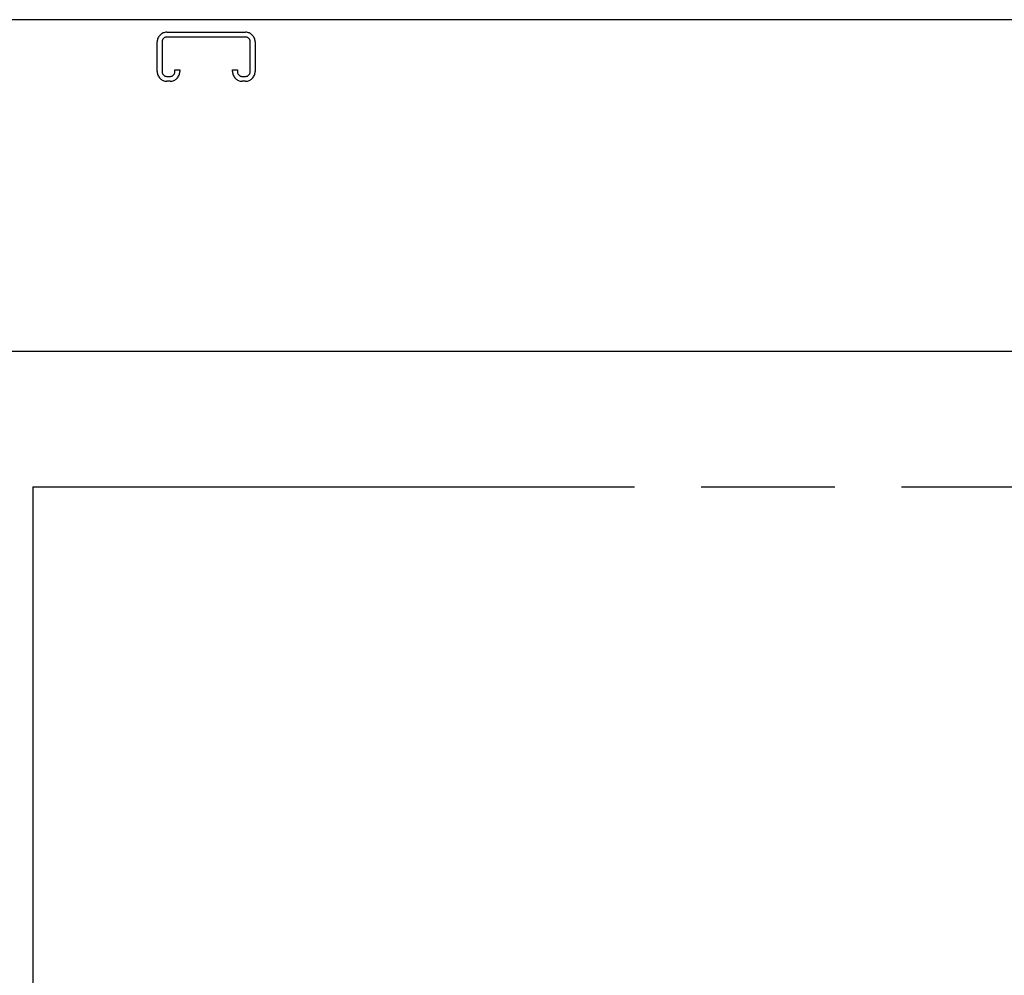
# Model space of a CAD drawing. Header units: inches. Extents: x 0 to 202, y 0 to 130.
# Tile 71 of 77: x 70 to 78, y 87 to 95. Entities that reach past the tile are written whole.
import ezdxf

# ---------------------------------------------------------------- set-up
doc = ezdxf.new("R2010")
doc.units = ezdxf.units.IN
doc.header["$LTSCALE"] = 11.091132
doc.header["$MEASUREMENT"] = 0
doc.linetypes.add('HIDDEN', pattern=[0.2, 0.1, -0.1])
doc.linetypes.add('PHANTOM', pattern=[0.8, 0.45, -0.05, 0.1, -0.05, 0.1, -0.05])
doc.layers.get('0').update_dxf_attribs({"linetype": 'CONTINUOUS'})
for name, color, linetype in [('AVAILABLE_DOOR_SPACE', 7, 'CONTINUOUS'), ('DEFAULT_2', 8, 'HIDDEN'), ('DIMENSIONS', 7, 'CONTINUOUS')]:
    doc.layers.add(name, color=color, linetype=linetype)
doc.styles.get("Standard").update_dxf_attribs({"font": 'txt', "width": 0.8})
doc.dimstyles.new('DIMSTYLE_3', dxfattribs={"dimtxt": 0.925249, "dimasz": 1.186217, "dimexe": 0.09, "dimexo": 0.07, "dimgap": 0.039, "dimtad": 0, "dimtih": 1, "dimtoh": 1, "dimzin": 4, "dimdsep": 46, "dimtxsty": 'Standard', "dimblk": '_FILLED', "dimblk1": '_FILLED', "dimblk2": '_FILLED', "dimcen": 0.09, "dimadec": 0, "dimazin": 0, "dimtfac": 1, "dimtofl": 0, "dimtmove": 0, "dimatfit": 3, "dimldrblk": '_FILLED', "dimfxl": 0, "dimtolj": 1, "dimtzin": 4, "dimarcsym": 0})

# ---------------------------------------------------------------- blocks, each defined once
blk = doc.blocks.new('_FILLED')
at = {"color": 0, "linetype": 'ByBlock'}
blk.add_solid([(0, 0), (-1, 0.2), (-1, -0.2)], dxfattribs=at)
blk = doc.blocks.new('*D13')
at = {"layer": 'DIMENSIONS', "color": 2, "linetype": 'Continuous'}
for p, q in [((66.4661, 83.5072), (64.0936, 83.5072)), ((70.0911, 83.5072), (72.3695, 83.5072))]:
    blk.add_line(p, q, dxfattribs=at)
at = {"layer": 'DIMENSIONS', "color": 2, "linetype": 'Continuous', "xscale": 1.1862172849, "yscale": 1.1862172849, "zscale": 1.1862172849}
blk.add_blockref('_FILLED', (66.4661, 83.5072), dxfattribs=at)
at = {"layer": 'DIMENSIONS', "color": 2, "linetype": 'Continuous', "xscale": 1.1862172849, "yscale": 1.1862172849, "zscale": 1.1862172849, "rotation": 180}
blk.add_blockref('_FILLED', (70.0911, 83.5072), dxfattribs=at)
at = {"layer": 'DIMENSIONS', "color": 2, "linetype": 'Continuous', "insert": (72.8321, 83.9699), "char_height": 0.92525, "width": 2.960798, "attachment_point": 1, "line_spacing_factor": 0.9}
blk.add_mtext('3.63', dxfattribs=at)

msp = doc.modelspace()

# ---------------------------------------------------------------- linework, layer by layer
at = {"color": 3, "linetype": 'Continuous'}
for p, q in [((89.4766, 94.9619), (41.5806, 94.9619)), ((66.4661, 92.2119), (89.2786, 92.2119))]:
    msp.add_line(p, q, dxfattribs=at)
at = {"layer": 'AVAILABLE_DOOR_SPACE', "color": 4, "linetype": 'PHANTOM'}
for q in [(70.0911, 67.8369), (87.5286, 91.0869)]:
    msp.add_line((70.0911, 91.0869), q, dxfattribs=at)
at = {"layer": 'DEFAULT_2', "color": 8, "linetype": 'HIDDEN'}
for p, q in [((71.2023, 94.8579), (71.8548, 94.8579)), ((71.8548, 94.8179), (71.2023, 94.8179)), ((71.1223, 94.5317), (71.1223, 94.7779)), ((71.1623, 94.7779), (71.1623, 94.5317)), ((71.8948, 94.5317), (71.8948, 94.7779)), ((71.9348, 94.7779), (71.9348, 94.5317)), ((71.2698, 94.5317), (71.2698, 94.5454)), ((71.2698, 94.5454), (71.3098, 94.5454)), ((71.3098, 94.5454), (71.3098, 94.5317)), ((71.7473, 94.5317), (71.7473, 94.5454)), ((71.7473, 94.5454), (71.7873, 94.5454)), ((71.7873, 94.5454), (71.7873, 94.5317)), ((71.2023, 94.4917), (71.2298, 94.4917)), ((71.8273, 94.4917), (71.8548, 94.4917)), ((71.2298, 94.4517), (71.2023, 94.4517)), ((71.8548, 94.4517), (71.8273, 94.4517))]:
    msp.add_line(p, q, dxfattribs=at)
for centre, radius, start, end in [((71.2023, 94.7779), 0.08, 90, 180), ((71.2023, 94.7779), 0.04, 90, 180), ((71.8548, 94.7779), 0.08, 0, 90), ((71.8548, 94.7779), 0.04, 0, 90), ((71.2023, 94.5317), 0.08, 180, 270), ((71.2023, 94.5317), 0.04, 180, 270), ((71.2298, 94.5317), 0.08, 270, 360), ((71.2298, 94.5317), 0.04, 270, 360), ((71.8273, 94.5317), 0.08, 180, 270), ((71.8273, 94.5317), 0.04, 180, 270), ((71.8548, 94.5317), 0.08, 270, 360), ((71.8548, 94.5317), 0.04, 270, 360)]:
    msp.add_arc(centre, radius, start, end, dxfattribs=at)

# ---------------------------------------------------------------- dimensions: what is measured, and where the dimension line sits
at = {"layer": 'DIMENSIONS', "color": 2, "linetype": 'Continuous'}
dim = msp.add_linear_dim(base=(66.4660504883, 83.5072279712), p1=(70.0910504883, 91.0869135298), p2=(66.4660504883, 41.8359135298), angle=180, dimstyle='DIMSTYLE_3', dxfattribs=at)
dim.commit()
dim.dimension.update_dxf_attribs({"geometry": '*D13', "text_midpoint": (74.3125125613, 83.5072279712), "dimtype": 160})

doc.saveas('drawing.dxf')
